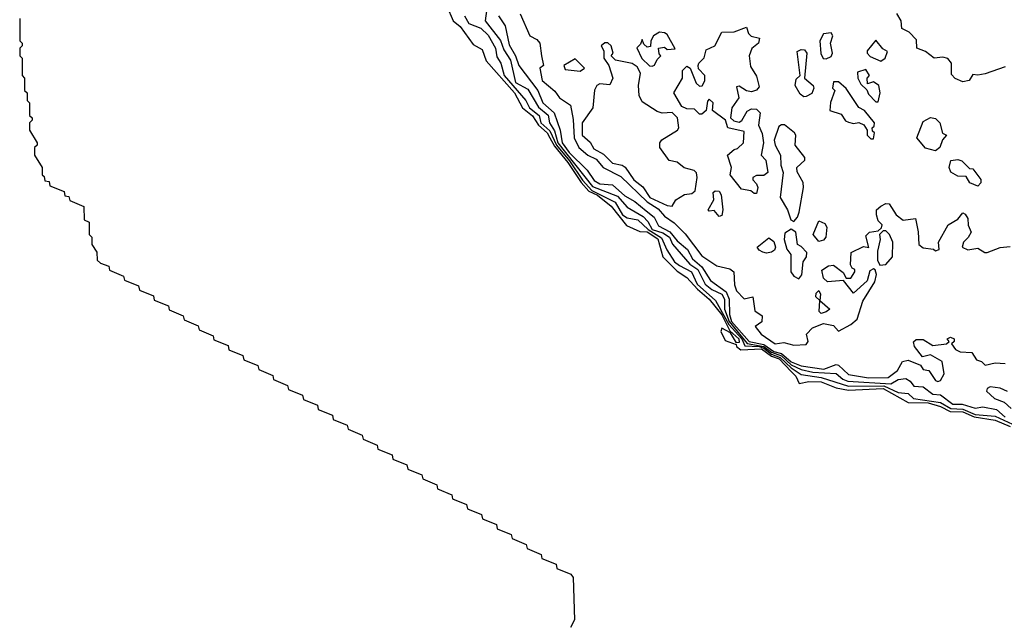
# Model space of a CAD drawing. Extents: x 2668140 to 2765664, y 823621 to 955240.
# Tile 63 of 256: x 2712650 to 2716612, y 830535 to 832960. Entities that reach past the tile are written whole.
import ezdxf

# ---------------------------------------------------------------- set-up
doc = ezdxf.new("R2010")
doc.units = 0

msp = doc.modelspace()

# ---------------------------------------------------------------- linework, layer by layer
at = {"layer": '0CON02XD'}
for points in [[(2714368.5, 833015), (2714394.5, 832955), (2714422.4, 832932.4), (2714475, 832860), (2714510.3, 832840.3), (2714526.7, 832795), (2714641.2, 832665), (2714673.6, 832605), (2714713, 832573), (2714737.5, 832535), (2714773.1, 832505), (2714783.5, 832485), (2714801.6, 832451.6), (2714855.8, 832385.8), (2714908.7, 832305), (2714940.4, 832270.4), (2714975, 832253.3), (2715030.1, 832210.1), (2715091.5, 832131.5), (2715145, 832108), (2715175, 832106.5), (2715217.5, 832077.5), (2715238.6, 832005), (2715295, 831947.8), (2715335, 831923.1), (2715377.7, 831875), (2715424.5, 831835), (2715475, 831772.3), (2715508, 831708), (2715543.8, 831675), (2715545, 831661.2), (2715535, 831660), (2715510, 831700), (2715475, 831718), (2715470.8, 831705), (2715489.2, 831669.2), (2715532.5, 831652.5), (2715534.3, 831644.3), (2715551.8, 831631.8), (2715635.4, 831635), (2715675, 831605.7), (2715705.4, 831595.4), (2715754.3, 831544.3)], [(2714440, 832975), (2714457.5, 832945), (2714505, 832926), (2714535, 832898), (2714564, 832845), (2714570, 832810), (2714586, 832785), (2714598.9, 832735), (2714686, 832635), (2714700.8, 832605), (2714740, 832575), (2714746.9, 832545), (2714783.2, 832513.2), (2714810, 832455), (2714862.2, 832392.2), (2714915, 832314.5), (2714952.8, 832272.8), (2715045.5, 832225.5), (2715075, 832174.6), (2715095, 832162.9), (2715136.7, 832155), (2715179.2, 832115), (2715232.1, 832082.1), (2715253.5, 832033.5), (2715284.3, 831985), (2715305, 831970.8), (2715353.8, 831945), (2715375.6, 831895), (2715449.8, 831829.8), (2715503.6, 831733.6), (2715555.9, 831675.9), (2715567.7, 831647.7), (2715625, 831644.5), (2715645, 831637.7), (2715675, 831614.3), (2715710.5, 831600.5), (2715755, 831558.9), (2715795, 831532.5), (2715875, 831520), (2715985, 831485.5), (2716126.6, 831486.6), (2716185, 831460), (2716225, 831456), (2716246.7, 831435), (2716355, 831420), (2716396.2, 831395), (2716445, 831393.1), (2716495, 831371.8), (2716575, 831364.6), (2716645, 831331.8)], [(2714530, 833005), (2714522.5, 832955), (2714585, 832876.7), (2714598.7, 832838.7), (2714625, 832796.7), (2714645, 832707.5), (2714695, 832680), (2714737.6, 832607.6), (2714776.2, 832576.2), (2714782, 832545), (2714802.3, 832512.3), (2714815.4, 832465), (2714955, 832288.6), (2715055, 832249.4), (2715095, 832206.2), (2715158.5, 832168.5), (2715178.1, 832148.1), (2715194.6, 832115), (2715237.5, 832102.5), (2715264.3, 832085), (2715276.6, 832056.6), (2715346.4, 831976.4), (2715379.4, 831955), (2715408, 831895), (2715435, 831874.3), (2715475.7, 831855), (2715485.6, 831835), (2715486.5, 831795), (2715505.2, 831745), (2715577, 831657), (2715645, 831644.8), (2715675, 831622.1), (2715715, 831606.7), (2715755, 831571.4), (2715795, 831552.1), (2715841.9, 831541.9), (2715935, 831536), (2715962.8, 831512.8), (2715982.5, 831505), (2716155, 831494.2), (2716185, 831512.5), (2716215.7, 831515.7), (2716233.3, 831505), (2716247.5, 831485), (2716285, 831482.5), (2716325, 831453.3), (2716355, 831450), (2716405, 831412.5), (2716442.1, 831412.1), (2716495, 831396.7), (2716525, 831402.5), (2716581.2, 831391.2), (2716615, 831360.6)], [(2714576.2, 832975), (2714603.8, 832935), (2714619.1, 832859.1), (2714644.5, 832814.5), (2714658.5, 832775), (2714734.4, 832675), (2714755.5, 832625.5), (2714800.8, 832585), (2714824.4, 832515), (2714832.5, 832465), (2714861.5, 832425), (2714932.9, 832355), (2714962.2, 832312.2), (2714985, 832300), (2715035, 832295.7), (2715085, 832250.8), (2715125, 832228.6), (2715171.4, 832191.4), (2715202.9, 832165), (2715220.2, 832130.2), (2715266.3, 832106.3), (2715295, 832070), (2715336.9, 832035), (2715357.3, 831997.3), (2715394.4, 831965), (2715430.2, 831910.2), (2715492.2, 831865), (2715505.5, 831835), (2715506.5, 831773.5), (2715514.3, 831745), (2715585.3, 831665.3), (2715645, 831653.1), (2715684.6, 831625), (2715715, 831617.3), (2715755, 831582.9), (2715795, 831567.1), (2715886.2, 831553.8), (2715935, 831572.5), (2715945, 831570), (2715985, 831531.9), (2716065, 831519.2), (2716145, 831520), (2716181.7, 831548.3), (2716202.5, 831585), (2716225, 831590), (2716275, 831570), (2716285, 831552.5), (2716308.3, 831548.3), (2716335, 831507.5), (2716345, 831503.3), (2716355, 831507.5), (2716370, 831535), (2716362.5, 831585), (2716315, 831611.2), (2716283.3, 831603.3), (2716250, 831645), (2716246.7, 831663.3), (2716256.7, 831673.3), (2716285, 831673.3), (2716325, 831648.8), (2716380, 831655), (2716390, 831665), (2716382.5, 831675), (2716395, 831682.5), (2716410, 831675), (2716410, 831665), (2716400, 831655), (2716415, 831632.5), (2716433.9, 831623.9), (2716480.7, 831620.7), (2716500.7, 831590.7), (2716520, 831585), (2716535, 831570), (2716575, 831578.8), (2716615, 831576.7)], [(2714663.6, 832983.6), (2714703.3, 832895), (2714730.5, 832880.5), (2714743.3, 832865), (2714750, 832815), (2714757.5, 832775), (2714742.5, 832765), (2714752.5, 832715), (2714803, 832673), (2714822.5, 832645), (2714866.2, 832616.2), (2714877.7, 832557.7), (2714881.4, 832485), (2714900, 832445), (2714936.2, 832415), (2714969.1, 832399.1), (2714997.5, 832365), (2715069.3, 832329.3), (2715175, 832227.5), (2715218.9, 832198.9), (2715245, 832169.2), (2715283.1, 832143.1), (2715328.3, 832098.3), (2715395, 832010), (2715455, 831970), (2715507.3, 831957.3), (2715523.3, 831945), (2715526.4, 831893.6), (2715535, 831868.8), (2715565, 831836.2), (2715600, 831845), (2715608.3, 831788.3), (2715637.7, 831767.7), (2715635.8, 831744.2), (2715610, 831725), (2715633.3, 831695), (2715690, 831655), (2715725, 831661.2), (2715765, 831650)], [(2716615, 832770), (2716535, 832742), (2716505, 832736.7), (2716485, 832740), (2716470, 832715), (2716445, 832710), (2716413.8, 832723.8), (2716399.3, 832739.3), (2716400, 832785), (2716385, 832803.3), (2716365, 832808.8), (2716330, 832805), (2716295, 832832.5), (2716260, 832845), (2716258.3, 832878.3), (2716229.3, 832909.3), (2716200, 832925), (2716197.5, 832955), (2716180, 832985)], [(2712650, 832965), (2712650, 832875), (2712660, 832865), (2712660, 832855), (2712650, 832845), (2712650, 832815), (2712660, 832805), (2712660, 832735), (2712670, 832725), (2712670, 832675), (2712680, 832665), (2712680, 832635), (2712690, 832625), (2712690, 832575), (2712700, 832565), (2712700, 832555), (2712690, 832545), (2712690, 832515), (2712720, 832465), (2712720, 832455), (2712710, 832445), (2712710, 832415), (2712740, 832365), (2712740, 832335), (2712748.3, 832328.3), (2712751.7, 832311.7), (2712768.3, 832308.3), (2712771.7, 832291.7), (2712828.3, 832268.3), (2712831.7, 832251.7), (2712848.3, 832248.3), (2712851.7, 832231.7), (2712908.3, 832208.3), (2712910, 832155), (2712930, 832145), (2712930, 832095), (2712940, 832085), (2712940, 832055), (2712960, 832025), (2712961.7, 831991.7), (2712975, 831980), (2713008.3, 831968.3), (2713011.7, 831951.7), (2713068.3, 831928.3), (2713071.7, 831911.7), (2713128.3, 831888.3), (2713131.7, 831871.7), (2713188.3, 831848.3), (2713191.7, 831831.7), (2713248.3, 831808.3), (2713251.7, 831791.7), (2713308.3, 831768.3), (2713311.7, 831751.7), (2713368.3, 831728.3), (2713371.7, 831711.7), (2713428.3, 831688.3), (2713431.7, 831671.7), (2713488.3, 831648.3), (2713491.7, 831631.7), (2713548.3, 831608.3), (2713551.7, 831591.7), (2713608.3, 831568.3), (2713611.7, 831551.7), (2713668.3, 831528.3), (2713671.7, 831511.7), (2713728.3, 831488.3), (2713731.7, 831471.7), (2713788.3, 831448.3), (2713791.7, 831431.7), (2713848.3, 831408.3), (2713851.7, 831391.7), (2713908.3, 831368.3), (2713911.7, 831351.7), (2713968.3, 831328.3), (2713971.7, 831311.7), (2714028.3, 831288.3), (2714031.7, 831271.7), (2714088.3, 831248.3), (2714091.7, 831231.7), (2714148.3, 831208.3), (2714151.7, 831191.7), (2714208.3, 831168.3), (2714211.7, 831151.7), (2714268.3, 831128.3), (2714271.7, 831111.7), (2714328.3, 831088.3), (2714331.7, 831071.7), (2714388.3, 831048.3), (2714391.7, 831031.7), (2714448.3, 831008.3), (2714451.7, 830991.7), (2714508.3, 830968.3), (2714511.7, 830951.7), (2714568.3, 830928.3), (2714571.7, 830911.7), (2714628.3, 830888.3), (2714631.7, 830871.7), (2714688.3, 830848.3), (2714691.7, 830831.7), (2714748.3, 830808.3), (2714751.7, 830791.7), (2714808.3, 830768.3), (2714811.7, 830751.7), (2714868.3, 830728.3), (2714877.5, 830715), (2714882.5, 830545), (2714866.4, 830513.6)], [(2715195, 832772.5), (2715205, 832777.5), (2715215, 832800), (2715230, 832815), (2715223, 832823), (2715220, 832845), (2715245, 832850), (2715255, 832840), (2715287, 832843), (2715255, 832900), (2715245, 832907.5), (2715225, 832910), (2715200, 832895), (2715190, 832875), (2715188.3, 832851.7), (2715175, 832850), (2715161.7, 832861.7), (2715155, 832880), (2715148.3, 832861.7), (2715133, 832847), (2715153.8, 832803.8), (2715183.8, 832773.8), (2715195, 832772.5)], [(2715615, 832260), (2715605, 832260), (2715591.7, 832271.7), (2715555, 832277.5), (2715508.8, 832335), (2715514, 832365), (2715497.5, 832415), (2715525, 832437.5), (2715538.8, 832441.2), (2715562.5, 832465), (2715565, 832510), (2715500, 832525), (2715490, 832555), (2715437.5, 832595), (2715440, 832625), (2715425, 832640), (2715418.3, 832631.7), (2715412.5, 832595), (2715395, 832580), (2715385, 832580), (2715365, 832600), (2715335, 832601.2), (2715315, 832611.2), (2715282.5, 832665), (2715317.5, 832725), (2715317.5, 832755), (2715335, 832772.5), (2715347.5, 832765), (2715372.5, 832705), (2715385, 832692.5), (2715396.7, 832693.3), (2715406.4, 832713.6), (2715406.7, 832735), (2715381.7, 832761.7), (2715380, 832775), (2715382.5, 832785), (2715403.6, 832806.4), (2715411.7, 832838.3), (2715447.5, 832855), (2715475, 832910), (2715525, 832911.2), (2715575, 832930), (2715582.5, 832905), (2715593.6, 832893.6), (2715626.7, 832885), (2715622.5, 832865), (2715595.8, 832844.2), (2715586, 832815), (2715591.2, 832771.2), (2715615, 832732.5), (2715625, 832690), (2715615, 832676.7), (2715595, 832670), (2715575, 832673.3), (2715545, 832692.5), (2715535, 832690), (2715543.8, 832645), (2715516.2, 832605), (2715510, 832565), (2715523, 832553), (2715545, 832547.5), (2715556.1, 832553.9), (2715577.7, 832592.3), (2715595, 832601.2), (2715615, 832600), (2715630, 832585), (2715623.3, 832535), (2715638.3, 832501.7), (2715643.3, 832465), (2715633.3, 832415), (2715652.5, 832395), (2715660, 832345), (2715645, 832333.3), (2715615, 832332.5), (2715600, 832325), (2715600, 832315), (2715615, 832300), (2715620, 832285), (2715615, 832260)], [(2715895, 832802.5), (2715915, 832812.5), (2715920, 832825), (2715912.5, 832865), (2715922.5, 832895), (2715915, 832907.5), (2715885, 832902.5), (2715870, 832875), (2715873.6, 832823.6), (2715883.6, 832803.6), (2715895, 832802.5)], [(2715275, 832210), (2715290, 832235), (2715325, 832256.7), (2715355, 832260), (2715368.3, 832271.7), (2715376.2, 832325), (2715373.6, 832343.6), (2715363.6, 832353.6), (2715324.1, 832364.1), (2715295, 832386.2), (2715263.9, 832393.9), (2715226, 832445), (2715225.9, 832464.1), (2715234.1, 832475.9), (2715297.5, 832515), (2715302.5, 832525), (2715297.5, 832565), (2715275, 832586.7), (2715235, 832583.3), (2715215, 832590), (2715155, 832630), (2715142.5, 832655), (2715140, 832695), (2715147.5, 832745), (2715135, 832770), (2715113.9, 832783.9), (2715047, 832797), (2715030, 832815), (2715037.5, 832825), (2715030, 832855), (2715017, 832867), (2715005, 832867.5), (2714990, 832855), (2715000, 832835), (2715000, 832805), (2715020, 832775), (2715036.2, 832725), (2715025, 832697.5), (2714985, 832702.5), (2714972.5, 832695), (2714963.6, 832676.4), (2714956.7, 832605), (2714913.8, 832545), (2714913.8, 832495), (2714945, 832467.5), (2714960.3, 832440.3), (2714998.9, 832418.9), (2715035, 832382), (2715074.1, 832374.1), (2715085.9, 832365.9), (2715121.2, 832315), (2715157.3, 832287.3), (2715185, 832244.3), (2715255, 832212.5), (2715275, 832210)], [(2716115, 832792.5), (2716132.5, 832805), (2716141.7, 832831.7), (2716123.3, 832843.3), (2716095, 832877.5), (2716060, 832835), (2716060, 832825), (2716071.7, 832811.7), (2716115, 832792.5)], [(2715805, 832650), (2715790.7, 832660.7), (2715770, 832695), (2715775, 832720), (2715790, 832735), (2715778.3, 832831.7), (2715795, 832840), (2715808.3, 832838.3), (2715817.5, 832825), (2715807.5, 832725), (2715842.5, 832695), (2715846.2, 832685), (2715837, 832663), (2715815, 832651.2), (2715805, 832650)], [(2714905, 832752.5), (2714922.5, 832765), (2714885, 832802.5), (2714840, 832775), (2714845, 832760), (2714905, 832752.5)], [(2716105, 832630), (2716112.5, 832665), (2716107.5, 832695), (2716085, 832710), (2716061.7, 832701.7), (2716060, 832725), (2716070, 832735), (2716055, 832760), (2716021.7, 832748.3), (2716022.5, 832725), (2716035, 832700), (2716058.3, 832678.3), (2716065, 832660), (2716095, 832630), (2716105, 832630)], [(2716085, 832480), (2716090, 832505), (2716081.7, 832511.7), (2716080, 832525), (2716088.3, 832531.7), (2716090, 832545), (2716050, 832595), (2716027, 832607), (2715975, 832682.5), (2715945, 832710), (2715925, 832710), (2715920, 832685), (2715930, 832675), (2715913, 832627), (2715910, 832595), (2715955, 832580), (2715973.6, 832553.6), (2715985, 832547.5), (2716005, 832542.5), (2716026.4, 832546.4), (2716046.7, 832536.7), (2716060, 832515), (2716060, 832495), (2716075, 832480), (2716085, 832480)], [(2715765, 832147.5), (2715780, 832165), (2715786.7, 832185), (2715803.3, 832285), (2715802.5, 832305), (2715778.3, 832348.3), (2715777.5, 832365), (2715810, 832395), (2715810, 832405), (2715770, 832455), (2715772.5, 832495), (2715767.5, 832505), (2715727, 832537), (2715715, 832537.5), (2715705, 832530), (2715686.2, 832475), (2715690, 832455), (2715710.8, 832415), (2715712.5, 832375), (2715722, 832345), (2715710, 832245), (2715740, 832195), (2715752.5, 832155), (2715765, 832147.5)], [(2716335, 832432.5), (2716295, 832442.5), (2716260, 832485), (2716285, 832550), (2716315, 832566.7), (2716335, 832562.5), (2716352.5, 832545), (2716363, 832503), (2716380, 832495), (2716363, 832477), (2716352.5, 832445), (2716335, 832432.5)], [(2716505, 832290), (2716473.6, 832303.6), (2716458.3, 832328.3), (2716425, 832330), (2716397, 832347), (2716390, 832365), (2716397, 832393), (2716425, 832397.5), (2716441.7, 832391.7), (2716471.7, 832361.7), (2716485, 832360), (2716517, 832317), (2716517, 832303), (2716505, 832290)], [(2715465, 832167.5), (2715445, 832192.5), (2715425, 832190), (2715420, 832195), (2715442.5, 832235), (2715440, 832265), (2715448.3, 832271.7), (2715465, 832270), (2715472.5, 832255), (2715478.8, 832195), (2715475, 832172.5), (2715465, 832167.5)], [(2715765, 831650), (2715815, 831652.5), (2715822.5, 831665), (2715816, 831695), (2715840.5, 831719.5), (2715885, 831738), (2715925, 831728.8), (2715945, 831706.7), (2715995, 831733.3), (2716020, 831755), (2716042.1, 831827.9), (2716090.8, 831905), (2716098, 831935), (2716093, 831953), (2716085, 831957.5), (2716070.7, 831949.3), (2716060.5, 831909.5), (2716005, 831860), (2715965, 831910), (2715900, 831905), (2715885, 831920), (2715878.3, 831951.7), (2715905, 831970), (2715925, 831972.5), (2715963, 831943), (2715975, 831920), (2715995, 831920), (2716010, 831945), (2716010, 831955), (2716000, 831960), (2715993.3, 831973.3), (2715996.4, 832023.6), (2716045, 832047.5), (2716066.4, 832043.6), (2716055, 832090), (2716070, 832105), (2716105, 832110), (2716118.3, 832121.7), (2716120, 832135), (2716105, 832150), (2716097.5, 832175), (2716097.5, 832195), (2716115, 832210), (2716135, 832220), (2716148.3, 832218.3), (2716177.5, 832175), (2716205, 832153.3), (2716255, 832160), (2716265.9, 832105.9), (2716267.5, 832055), (2716285, 832042.5), (2716327, 832037), (2716335, 832030), (2716350, 832035), (2716347.5, 832065), (2716385.8, 832134.2), (2716425, 832157.5), (2716445, 832182.5), (2716455, 832177.5), (2716465, 832160), (2716466.7, 832133.3), (2716478.8, 832105), (2716466.9, 832083.1), (2716447.5, 832065), (2716442.5, 832045), (2716465, 832033.3), (2716505, 832041.2), (2716533, 832023), (2716543, 832023), (2716595, 832043.3), (2716635, 832046.7)], [(2715865, 832067.5), (2715843.3, 832095), (2715865, 832150), (2715889.3, 832139.3), (2715897.5, 832125), (2715893.3, 832085), (2715885, 832072.5), (2715865, 832067.5)], [(2715785, 831917.5), (2715797, 831933), (2715802.5, 831985), (2715816.7, 832005), (2715817, 832023), (2715795, 832047.5), (2715780, 832055), (2715773.3, 832105), (2715755, 832117.5), (2715729.3, 832100.7), (2715726.7, 832075), (2715736.4, 832036.4), (2715753.3, 832015), (2715752.5, 831945), (2715765, 831927.5), (2715785, 831917.5)], [(2716111.7, 831971.7), (2716135, 831974.2), (2716162.5, 832005), (2716163.3, 832065), (2716150, 832095), (2716135, 832110), (2716125, 832110), (2716110, 832095), (2716112.5, 832075), (2716101.7, 832028.3), (2716102, 831992), (2716111.7, 831971.7)], [(2715655, 832020), (2715640, 832025), (2715625, 832032.5), (2715617.5, 832045), (2715665, 832082.5), (2715685, 832067.5), (2715691.2, 832045), (2715687.3, 832032.7), (2715675, 832023.8), (2715655, 832020)], [(2715875, 831777.5), (2715867.5, 831785), (2715870, 831830), (2715853.3, 831845), (2715855, 831860), (2715865, 831870), (2715872.5, 831855), (2715870, 831830), (2715910, 831795), (2715895, 831783.8), (2715875, 831777.5)], [(2715754.3, 831544.3), (2715772.5, 831525), (2715785.9, 831495.9), (2715826, 831504), (2715875, 831502.7), (2715935, 831478.5), (2715985, 831469.2), (2716125, 831475.3), (2716225, 831420), (2716305, 831417.8), (2716355, 831403.2), (2716393.8, 831383.8), (2716445, 831381.8), (2716491.3, 831361.3), (2716575, 831348.9), (2716635, 831323.4)], [(2716625, 831463.3), (2716595, 831477.5), (2716555, 831482.5), (2716543.6, 831476.4), (2716540, 831465), (2716572.5, 831435), (2716611.2, 831421.2), (2716640, 831395)]]:
    msp.add_lwpolyline(points, dxfattribs=at)

doc.saveas('drawing.dxf')
